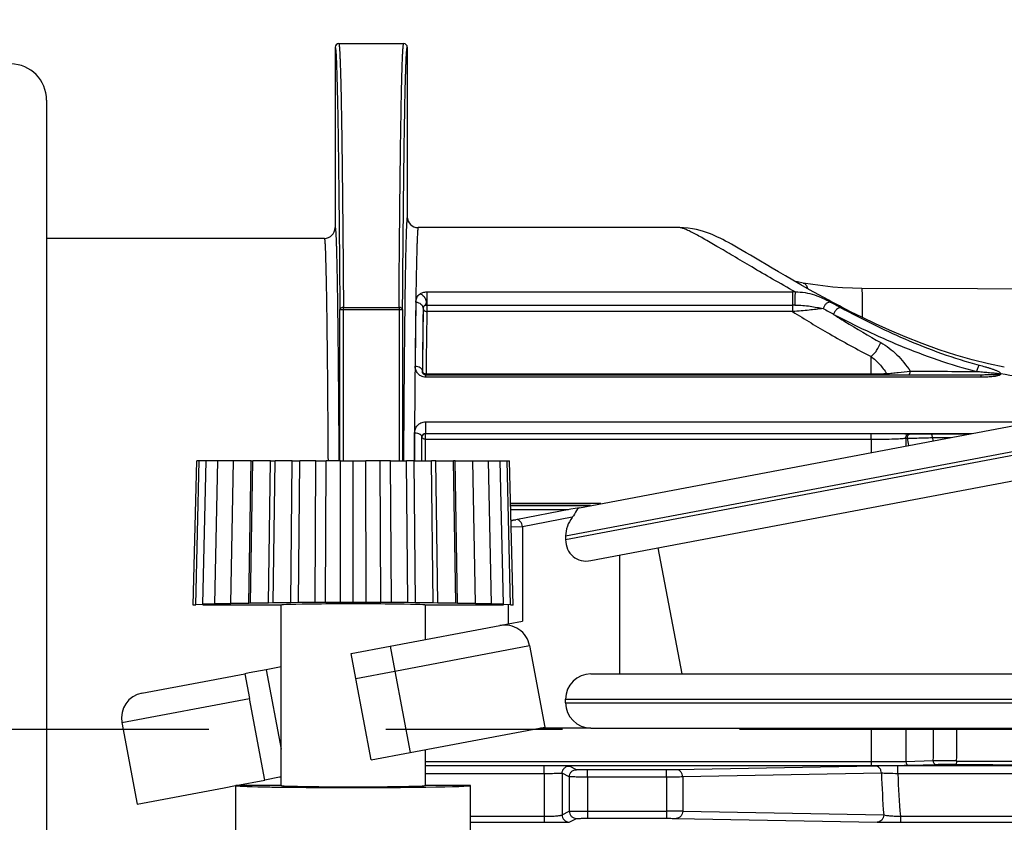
# Model space of a CAD drawing. Header units: millimetres. Extents: x 146 to 697, y 409 to 764.
# Tile 26 of 162: x 244 to 272, y 717 to 740. Entities that reach past the tile are written whole.
import ezdxf

# ---------------------------------------------------------------- set-up
doc = ezdxf.new("R2010")
doc.units = ezdxf.units.MM
doc.header["$LTSCALE"] = 65.395
doc.header["$PDMODE"] = 3
doc.header["$PDSIZE"] = 2.5
doc.linetypes.add('CENTER', pattern=[0.6, 0.375, -0.075, 0.075, -0.075])
doc.layers.get('0').update_dxf_attribs({"linetype": 'CONTINUOUS'})
doc.layers.get('Defpoints').update_dxf_attribs({"linetype": 'CONTINUOUS'})
for name, color, linetype in [('9_820_353_new_view_1_BL44', 7, 'CONTINUOUS'), ('SP223_000_00_new_view_1_BL7', 7, 'CONTINUOUS'), ('SP223_013_00_new_view_1_BL5', 7, 'CONTINUOUS'), ('SP223_017_00_new_view_1_BL6', 7, 'CONTINUOUS'), ('SP223_018_00_new_view_1_BL3', 7, 'CONTINUOUS')]:
    doc.layers.add(name, color=color, linetype=linetype)
doc.layers.add('BEM', color=7, linetype='CONTINUOUS', lineweight=35)
doc.styles.get("Standard").update_dxf_attribs({"font": 'txt', "width": 0.8})
doc.styles.add('TECE Standard', font='arial.ttf', dxfattribs={"width": 0.9})
doc.dimstyles.get("Standard").update_dxf_attribs({"dimtxt": 3.5, "dimasz": 3.5, "dimexe": 1, "dimexo": 0, "dimtad": 1, "dimtxsty": 'Standard', "dimcen": 0.09, "dimadec": 0, "dimazin": 0, "dimtol": 1, "dimtp": 0.01, "dimtm": 0.01, "dimtfac": 1, "dimtofl": 0, "dimtmove": 0, "dimatfit": 3, "dimfxl": 0, "dimtolj": 1, "dimarcsym": 0})

# ---------------------------------------------------------------- blocks, each defined once
blk = doc.blocks.new('TC-9820353_VA')
at = {"layer": '9_820_353_new_view_1_BL44', "color": 7, "linetype": 'CENTER'}
blk.add_line((-68.5, 0), (128.01, 0), dxfattribs=at)
at = {"layer": 'SP223_000_00_new_view_1_BL7', "color": 7, "linetype": 'Continuous'}
for p, q in [((38, 18.9), (38, 13.9)), ((38.1, 19), (39.9, 19)), ((40, 18.9), (40, 14.2)), ((47.546, 13.9), (40.3, 13.9)), ((37.7, 13.6), (30, 13.6)), ((50.976, 12.363), (50.976, 12.363)), ((52.6, 12.215), (52.6, 12.215))]:
    blk.add_line(p, q, dxfattribs=at)
at = {"layer": 'SP223_000_00_new_view_1_BL7', "color": 9, "linetype": 'Continuous'}
for p, q in [((40.541, 12.118), (50.68, 12.118)), ((40.541, 12.118), (40.541, 11.754)), ((50.68, 12.118), (50.68, 11.754)), ((40.541, 11.754), (50.68, 11.754)), ((40.541, 11.754), (40.541, 11.573)), ((50.68, 11.754), (50.68, 11.573)), ((38.13, 11.628), (38.23, 11.628)), ((38.13, 7.436), (38.13, 11.628)), ((38.23, 11.628), (38.23, 11.689)), ((38.23, 11.689), (39.77, 11.689)), ((38.23, 11.628), (39.77, 11.628)), ((38.23, 7.436), (38.23, 11.628)), ((39.77, 11.689), (39.77, 11.628)), ((39.77, 11.628), (39.87, 11.628)), ((39.77, 11.628), (39.77, 7.436)), ((39.87, 11.628), (39.87, 7.436)), ((40.437, 11.663), (40.441, 11.659)), ((50.68, 11.573), (40.541, 11.573)), ((52.858, 9.847), (52.858, 10.329)), ((40.418, 9.917), (40.42, 9.92)), ((40.52, 9.82), (40.52, 9.847)), ((40.52, 9.847), (52.858, 9.847)), ((52.858, 9.82), (52.858, 9.847)), ((40.515, 9.815), (40.52, 9.82)), ((40.515, 9.755), (40.515, 9.815)), ((55.909, 9.815), (40.515, 9.815)), ((55.909, 9.755), (40.515, 9.755)), ((40.52, 9.82), (52.858, 9.82)), ((55.909, 9.755), (55.909, 9.815)), ((40.505, 8.517), (57.365, 8.517)), ((40.505, 8.517), (40.505, 8.195)), ((40.199, 7.437), (40.204, 8.215)), ((40.505, 8.195), (55.658, 8.195)), ((40.505, 8.195), (40.506, 8.194)), ((40.506, 8.034), (40.506, 8.194)), ((40.506, 8.194), (52.858, 8.194)), ((52.858, 8.034), (52.858, 8.194)), ((40.4, 7.437), (40.404, 8.096)), ((40.402, 7.437), (40.406, 8.094)), ((40.404, 8.096), (40.406, 8.094)), ((40.502, 7.437), (40.506, 8.034)), ((40.506, 8.034), (52.858, 8.034)), ((52.858, 8.034), (52.858, 7.665)), ((53.824, 8.069), (53.824, 7.848)), ((53.824, 8.069), (53.867, 8.067)), ((53.92, 8.185), (53.963, 8.183)), ((54.558, 8.081), (55.066, 8.083)), ((54.558, 8.081), (54.571, 7.989)), ((37.801, 7.556), (37.802, 7.438)), ((40.196, 7.515), (40.195, 7.437)), ((45.363, 6.249), (42.863, 6.249)), ((45.08, 6.196), (42.864, 6.196)), ((45.063, 6.192), (42.864, 6.192)), ((44.467, 6.08), (42.867, 6.08)), ((52.858, 0.03), (52.858, -0.911)), ((53.824, 0.03), (53.824, -0.909)), ((52.858, -0.911), (40.5, -0.911)), ((52.858, -1.018), (40.5, -1.018)), ((43.792, -1.019), (40.5, -1.019)), ((43.792, -1.237), (43.792, -1.019)), ((44.691, -1.125), (44.492, -1.025)), ((52.962, -1.023), (47.453, -1.126)), ((52.858, -0.911), (52.858, -1.018)), ((53.599, -1.237), (53.599, -1.019)), ((80.519, -1.019), (53.599, -1.019)), ((54.581, -0.883), (53.824, -0.909)), ((54.677, -0.986), (53.92, -1.01)), ((43.792, -1.237), (40.5, -1.237)), ((44.491, -1.325), (44.292, -1.225)), ((44.491, -1.325), (44.491, -2.275)), ((44.991, -1.329), (44.991, -1.127)), ((47.181, -1.127), (44.991, -1.127)), ((47.181, -1.329), (44.991, -1.329)), ((44.991, -1.329), (44.991, -2.275)), ((47.181, -1.329), (47.181, -1.127)), ((47.181, -1.329), (47.181, -2.275)), ((53.144, -1.223), (47.635, -1.326)), ((47.635, -1.326), (47.635, -2.275)), ((80.519, -1.237), (53.599, -1.237)), ((41.75, -2.417), (43.79, -2.417)), ((43.79, -2.417), (43.79, -2.582)), ((44.29, -2.376), (44.491, -2.275)), ((44.991, -2.275), (44.991, -2.473)), ((44.991, -2.275), (47.181, -2.275)), ((47.181, -2.275), (47.181, -2.473)), ((47.635, -2.275), (53.207, -2.379)), ((53.67, -2.417), (53.67, -2.582)), ((53.67, -2.417), (80.518, -2.417)), ((41.75, -2.582), (43.79, -2.582)), ((44.49, -2.576), (44.691, -2.475)), ((44.991, -2.473), (47.181, -2.473)), ((47.453, -2.474), (53.026, -2.579)), ((53.67, -2.582), (80.518, -2.582))]:
    blk.add_line(p, q, dxfattribs=at)
at = {"layer": 'SP223_000_00_new_view_1_BL7', "color": 7, "linetype": 'Continuous'}
for points in [[(51.745, 11.854), (51.684, 11.887), (51.409, 12.036), (51.152, 12.179), (50.912, 12.314), (50.689, 12.442), (50.482, 12.562), (50.29, 12.674), (50.111, 12.779), (49.945, 12.877), (49.791, 12.969), (49.649, 13.053), (49.516, 13.132), (49.393, 13.204), (49.28, 13.27), (49.174, 13.331), (49.076, 13.387), (48.985, 13.439), (48.9, 13.486), (48.82, 13.529), (48.744, 13.569), (48.671, 13.606), (48.6, 13.64), (48.528, 13.674), (48.455, 13.706), (48.378, 13.737), (48.297, 13.767), (48.21, 13.796), (48.117, 13.823), (48.016, 13.848), (47.907, 13.869), (47.789, 13.886), (47.661, 13.897), (47.546, 13.9)], [(50.976, 12.363), (50.816, 12.393), (50.75, 12.407)], [(52.6, 12.215), (52.343, 12.22), (52.068, 12.233), (51.792, 12.254), (51.515, 12.283), (51.238, 12.32), (50.976, 12.363)], [(62.21, 12.17), (59.018, 12.185), (55.806, 12.2), (52.6, 12.215)], [(52.029, 11.704), (51.978, 11.731), (51.745, 11.854)], [(56.551, 10.03), (56.111, 10.121), (55.663, 10.232), (55.208, 10.363), (54.745, 10.514), (54.275, 10.684), (53.804, 10.871), (53.368, 11.057), (52.977, 11.235), (52.621, 11.405), (52.29, 11.57), (52.029, 11.704)]]:
    blk.add_lwpolyline(points, dxfattribs=at)
for centre, radius, start, end in [((38.1, 18.9), 0.1, 89.9989, 179.9989), ((39.9, 18.9), 0.1, 0.0011, 90.0011), ((40.3, 14.2), 0.3, 180.0012, 270.0011), ((37.7, 13.9), 0.3, 269.9989, 359.9988)]:
    blk.add_arc(centre, radius, start, end, dxfattribs=at)
at = {"layer": 'SP223_000_00_new_view_1_BL7', "color": 9, "linetype": 'Continuous'}
for centre, radius, start, end in [((50.678, 9.813), 2.305, 88.1114, 89.9669), ((430.608, 6.593), 390.406, 179.23095, 179.49083), ((50.678, 5.995), 5.759, 89.3392, 89.9849), ((68.934, 43.172), 35.746, 241.2389, 241.7553), ((419.657, 6.498), 379.255, 179.21972, 179.4834), ((339.424, 7.262), 299.016, 179.15738, 179.49068), ((40.541, 11.659), 0.1, 129.0065, 179.995), ((335.112, 7.208), 294.603, 179.1511, 179.48688), ((67.546, 39.86), 32.432, 240.4068, 240.9939), ((40.52, 9.92), 0.1, 180.0053, 269.9947), ((57.958, 904.171), 894.259, 269.742768, 269.860706), ((56.481, 9.568), 0.284, 96.2285, 102.3659), ((52.862, 88.492), 78.672, 269.99687, 270.34351), ((57.98, 928.839), 919.026, 269.745496, 269.870891), ((40.506, 8.094), 0.1, 90.0053, 179.9947), ((-29.222, -5.225), 84.145, 8.94731, 9.08837), ((15.015, 0.001), 39.576, 358.7198, 0.0425), ((12.59, 0.001), 42.647, 358.8122, 0.0395), ((58.5, 1124.501), 1125.489, 269.831748, 270.168252), ((58.5, 1102.425), 1103.314, 269.830066, 270.169934), ((83.352, -0.147), 30.228, 182.0413, 184.2359), ((81.668, -0.148), 28.09, 182.2216, 184.6333), ((47.206, -183.732), 181.458, 89.86472, 90.00781)]:
    blk.add_arc(centre, radius, start, end, dxfattribs=at)
for points, knots in [([(38, 18.9), (38.001, 18.9), (38.003, 18.897), (38.005, 18.891), (38.007, 18.882), (38.011, 18.861), (38.015, 18.826), (38.019, 18.773), (38.024, 18.704), (38.028, 18.621), (38.033, 18.522), (38.037, 18.408), (38.042, 18.279), (38.048, 18.078), (38.056, 17.791), (38.065, 17.403), (38.07, 17.125), (38.073, 16.977)], [0, 0, 0, 0, 0.001566, 0.004775, 0.009875, 0.016915, 0.036873, 0.064695, 0.100377, 0.143898, 0.19523, 0.254332, 0.321159, 0.395658, 0.567428, 0.769091, 1, 1, 1, 1]), ([(38.1, 19), (38.101, 19), (38.103, 18.997), (38.105, 18.991), (38.107, 18.981), (38.111, 18.961), (38.115, 18.926), (38.119, 18.872), (38.124, 18.803), (38.128, 18.719), (38.133, 18.62), (38.137, 18.505), (38.142, 18.376), (38.148, 18.174), (38.156, 17.885), (38.165, 17.495), (38.17, 17.216), (38.172, 17.066)], [0, 0, 0, 0, 0.001565, 0.004777, 0.009881, 0.016925, 0.03689, 0.064719, 0.100406, 0.143932, 0.195266, 0.25437, 0.321196, 0.395694, 0.567458, 0.769109, 1, 1, 1, 1]), ([(39.828, 17.066), (39.83, 17.216), (39.835, 17.495), (39.844, 17.885), (39.852, 18.174), (39.858, 18.376), (39.863, 18.505), (39.867, 18.62), (39.872, 18.719), (39.876, 18.803), (39.881, 18.872), (39.885, 18.926), (39.889, 18.961), (39.893, 18.981), (39.895, 18.991), (39.897, 18.997), (39.899, 19), (39.9, 19)], [0, 0, 0, 0, 0.230891, 0.432542, 0.604306, 0.678803, 0.74563, 0.804734, 0.856068, 0.899594, 0.935281, 0.96311, 0.983075, 0.990119, 0.995223, 0.998435, 1, 1, 1, 1]), ([(39.927, 16.977), (39.93, 17.125), (39.935, 17.403), (39.944, 17.791), (39.952, 18.078), (39.958, 18.279), (39.963, 18.408), (39.967, 18.522), (39.972, 18.621), (39.976, 18.704), (39.981, 18.773), (39.985, 18.826), (39.989, 18.861), (39.993, 18.882), (39.995, 18.891), (39.997, 18.897), (39.999, 18.9), (40, 18.9)], [0, 0, 0, 0, 0.230909, 0.432572, 0.604342, 0.678841, 0.745668, 0.80477, 0.856102, 0.899623, 0.935305, 0.963127, 0.983085, 0.990125, 0.995225, 0.998434, 1, 1, 1, 1]), ([(38.073, 16.977), (38.079, 16.627), (38.09, 15.861), (38.111, 14.078), (38.123, 12.644), (38.13, 11.628)], [0, 0, 0, 0, 0.195874, 0.429905, 1, 1, 1, 1]), ([(38.172, 17.066), (38.179, 16.715), (38.19, 15.945), (38.211, 14.152), (38.223, 12.711), (38.23, 11.689)], [0, 0, 0, 0, 0.195874, 0.429905, 1, 1, 1, 1]), ([(39.77, 11.689), (39.777, 12.711), (39.789, 14.152), (39.81, 15.945), (39.821, 16.715), (39.828, 17.066)], [0, 0, 0, 0, 0.570095, 0.804126, 1, 1, 1, 1]), ([(39.87, 11.628), (39.877, 12.644), (39.889, 14.078), (39.91, 15.861), (39.921, 16.627), (39.927, 16.977)], [0, 0, 0, 0, 0.570095, 0.804126, 1, 1, 1, 1]), ([(40, 14.2), (39.999, 14.2), (39.997, 14.197), (39.996, 14.192), (39.994, 14.182), (39.992, 14.17), (39.99, 14.154), (39.987, 14.125), (39.984, 14.08), (39.98, 14.015), (39.976, 13.936), (39.972, 13.843), (39.969, 13.736), (39.965, 13.615), (39.96, 13.426), (39.953, 13.156), (39.946, 12.793), (39.939, 12.377), (39.932, 11.912), (39.926, 11.398), (39.92, 10.838), (39.914, 10.233), (39.908, 9.588), (39.901, 8.651), (39.897, 7.93), (39.894, 7.438)], [0, 0, 0, 0, 0.000399, 0.001255, 0.002623, 0.004515, 0.006932, 0.009877, 0.01735, 0.026931, 0.03861, 0.052378, 0.068221, 0.086124, 0.106068, 0.151998, 0.205826, 0.267336, 0.336278, 0.412372, 0.49531, 0.584756, 0.680347, 0.781696, 1, 1, 1, 1]), ([(38, 13.9), (38.001, 13.9), (38.003, 13.897), (38.004, 13.892), (38.006, 13.883), (38.008, 13.871), (38.01, 13.856), (38.012, 13.828), (38.016, 13.785), (38.019, 13.724), (38.023, 13.648), (38.027, 13.56), (38.03, 13.458), (38.034, 13.342), (38.039, 13.162), (38.045, 12.905), (38.052, 12.558), (38.059, 12.161), (38.065, 11.717), (38.072, 11.226), (38.078, 10.69), (38.083, 10.113), (38.089, 9.495), (38.096, 8.599), (38.1, 7.909), (38.102, 7.438)], [0, 0, 0, 0, 0.000401, 0.001257, 0.002623, 0.004511, 0.006923, 0.009862, 0.01732, 0.02688, 0.038535, 0.052274, 0.068085, 0.085953, 0.105859, 0.15171, 0.205456, 0.266887, 0.33576, 0.411803, 0.494716, 0.584173, 0.679818, 0.781275, 1, 1, 1, 1]), ([(40.3, 13.9), (40.299, 13.9), (40.297, 13.897), (40.296, 13.892), (40.294, 13.884), (40.292, 13.872), (40.29, 13.857), (40.287, 13.829), (40.284, 13.787), (40.28, 13.726), (40.277, 13.652), (40.273, 13.565), (40.269, 13.464), (40.265, 13.35), (40.26, 13.172), (40.254, 12.918), (40.247, 12.576), (40.24, 12.184), (40.234, 11.745), (40.227, 11.26), (40.221, 10.731), (40.215, 10.16), (40.21, 9.55), (40.203, 8.664), (40.198, 7.981), (40.196, 7.515)], [0, 0, 0, 0, 0.000403, 0.001255, 0.002615, 0.004497, 0.006902, 0.009834, 0.017274, 0.026816, 0.038451, 0.052169, 0.067958, 0.085803, 0.105686, 0.151489, 0.205191, 0.266582, 0.335422, 0.411445, 0.494354, 0.583825, 0.679509, 0.781034, 1, 1, 1, 1]), ([(50.754, 12.117), (50.544, 12.235), (50.141, 12.463), (49.569, 12.798), (49.057, 13.102), (48.609, 13.367), (48.279, 13.559), (48.05, 13.686), (47.909, 13.76), (47.788, 13.82), (47.689, 13.863), (47.618, 13.888), (47.573, 13.898), (47.554, 13.9), (47.546, 13.9)], [0, 0, 0, 0, 0.196733, 0.377653, 0.540511, 0.682851, 0.802121, 0.852328, 0.895871, 0.932512, 0.962076, 0.984501, 0.993085, 1, 1, 1, 1]), ([(37.7, 13.6), (37.701, 13.6), (37.703, 13.597), (37.704, 13.593), (37.706, 13.585), (37.709, 13.568), (37.712, 13.538), (37.715, 13.494), (37.719, 13.436), (37.722, 13.366), (37.726, 13.283), (37.73, 13.188), (37.733, 13.081), (37.738, 12.913), (37.744, 12.673), (37.751, 12.349), (37.758, 11.979), (37.764, 11.564), (37.77, 11.105), (37.776, 10.605), (37.782, 10.064), (37.787, 9.486), (37.794, 8.646), (37.798, 7.998), (37.801, 7.556)], [0, 0, 0, 0, 0.000406, 0.001257, 0.002615, 0.004492, 0.009814, 0.017233, 0.026748, 0.038351, 0.052032, 0.067779, 0.085578, 0.105412, 0.15111, 0.204704, 0.265991, 0.334742, 0.410698, 0.493575, 0.583059, 0.678815, 0.780482, 1, 1, 1, 1]), ([(50.976, 12.363), (50.99, 12.36), (51.018, 12.35), (51.053, 12.317), (51.08, 12.269), (51.091, 12.232), (51.096, 12.211)], [0, 0, 0, 0, 0.210839, 0.432955, 0.690907, 1, 1, 1, 1]), ([(40.237, 11.833), (40.238, 11.875), (40.258, 11.964), (40.315, 12.037), (40.352, 12.066)], [0, 0, 0, 0, 0.470381, 1, 1, 1, 1]), ([(40.352, 12.066), (40.363, 12.075), (40.389, 12.09), (40.451, 12.112), (40.504, 12.118), (40.541, 12.118)], [0, 0, 0, 0, 0.20911, 0.451396, 1, 1, 1, 1]), ([(40.352, 12.066), (40.386, 12.055), (40.451, 12.013), (40.503, 11.935), (40.522, 11.864), (40.522, 11.814), (40.508, 11.77), (40.489, 11.746), (40.478, 11.737)], [0, 0, 0, 0, 0.262196, 0.536482, 0.666577, 0.786769, 0.896786, 1, 1, 1, 1]), ([(50.754, 12.117), (50.753, 12.106), (50.75, 12.079), (50.746, 12.015), (50.743, 11.944), (50.741, 11.871), (50.741, 11.823), (50.742, 11.785), (50.744, 11.763), (50.745, 11.754)], [0, 0, 0, 0, 0.096307, 0.223834, 0.529336, 0.682388, 0.818868, 0.927663, 1, 1, 1, 1]), ([(50.754, 12.117), (50.845, 12.119), (51.028, 12.108), (51.289, 12.041), (51.523, 11.945), (51.668, 11.872), (51.735, 11.836)], [0, 0, 0, 0, 0.264531, 0.528046, 0.779558, 1, 1, 1, 1]), ([(52.6, 12.215), (52.601, 12.215), (52.601, 12.214), (52.602, 12.212), (52.602, 12.207), (52.602, 12.201), (52.603, 12.194), (52.604, 12.181), (52.604, 12.16), (52.605, 12.13), (52.606, 12.094), (52.607, 12.052), (52.608, 12.003), (52.608, 11.948), (52.609, 11.864), (52.61, 11.744), (52.611, 11.584), (52.612, 11.471), (52.612, 11.411)], [0, 0, 0, 0, 0.001208, 0.004373, 0.00958, 0.01684, 0.026152, 0.037511, 0.066346, 0.103271, 0.148188, 0.200976, 0.261493, 0.329575, 0.405037, 0.577264, 0.776305, 1, 1, 1, 1]), ([(40.237, 11.833), (40.263, 11.833), (40.314, 11.824), (40.38, 11.787), (40.426, 11.731), (40.437, 11.685), (40.437, 11.663)], [0, 0, 0, 0, 0.268002, 0.526039, 0.768875, 1, 1, 1, 1]), ([(40.478, 11.737), (40.485, 11.743), (40.507, 11.752), (40.529, 11.754), (40.541, 11.754)], [0, 0, 0, 0, 0.451057, 1, 1, 1, 1]), ([(50.745, 11.754), (50.818, 11.753), (50.96, 11.748), (51.164, 11.724), (51.353, 11.692), (51.473, 11.67), (51.529, 11.659)], [0, 0, 0, 0, 0.276308, 0.538398, 0.780557, 1, 1, 1, 1]), ([(51.735, 11.836), (51.715, 11.839), (51.671, 11.832), (51.611, 11.794), (51.561, 11.734), (51.538, 11.685), (51.529, 11.659)], [0, 0, 0, 0, 0.202655, 0.444921, 0.71854, 1, 1, 1, 1]), ([(38.23, 11.689), (38.217, 11.689), (38.193, 11.686), (38.16, 11.673), (38.137, 11.654), (38.13, 11.636), (38.13, 11.628)], [0, 0, 0, 0, 0.301006, 0.575353, 0.806273, 1, 1, 1, 1]), ([(39.87, 11.628), (39.87, 11.636), (39.863, 11.654), (39.84, 11.673), (39.807, 11.686), (39.783, 11.689), (39.77, 11.689)], [0, 0, 0, 0, 0.193702, 0.42464, 0.698995, 1, 1, 1, 1]), ([(40.437, 11.663), (40.438, 11.676), (40.445, 11.705), (40.465, 11.728), (40.478, 11.737)], [0, 0, 0, 0, 0.45411, 1, 1, 1, 1]), ([(40.441, 11.659), (40.441, 11.648), (40.446, 11.625), (40.469, 11.596), (40.502, 11.578), (40.528, 11.573), (40.541, 11.573)], [0, 0, 0, 0, 0.23284, 0.476271, 0.73359, 1, 1, 1, 1]), ([(51.529, 11.659), (51.4, 11.641), (51.196, 11.617), (50.913, 11.589), (50.759, 11.577), (50.68, 11.573)], [0, 0, 0, 0, 0.459145, 0.719602, 1, 1, 1, 1]), ([(50.68, 11.573), (51.019, 11.36), (51.735, 10.927), (52.469, 10.526), (52.858, 10.329)], [0, 0, 0, 0, 0.47893, 1, 1, 1, 1]), ([(52.018, 11.682), (51.976, 11.687), (51.92, 11.654), (51.875, 11.604), (51.844, 11.56), (51.827, 11.522), (51.819, 11.496)], [0, 0, 0, 0, 0.437291, 0.573844, 0.715646, 1, 1, 1, 1]), ([(51.819, 11.496), (51.922, 11.43), (52.352, 11.159), (52.789, 10.901), (53.126, 10.714)], [0, 0, 0, 0, 0.241369, 1, 1, 1, 1]), ([(51.819, 11.496), (52.419, 11.184), (53.706, 10.569), (55.058, 10.099), (55.784, 9.915)], [0, 0, 0, 0, 0.474489, 1, 1, 1, 1]), ([(52.018, 11.682), (52.597, 11.371), (53.841, 10.754), (55.15, 10.276), (55.855, 10.088)], [0, 0, 0, 0, 0.473708, 1, 1, 1, 1]), ([(52.858, 10.329), (52.886, 10.351), (52.941, 10.403), (53.04, 10.527), (53.097, 10.637), (53.126, 10.714)], [0, 0, 0, 0, 0.226847, 0.476799, 1, 1, 1, 1]), ([(53.126, 10.714), (53.289, 10.624), (53.594, 10.385), (53.835, 10.085), (53.943, 9.922)], [0, 0, 0, 0, 0.487694, 1, 1, 1, 1]), ([(52.858, 10.329), (52.941, 10.265), (53.098, 10.117), (53.229, 9.946), (53.29, 9.855)], [0, 0, 0, 0, 0.487907, 1, 1, 1, 1]), ([(40.515, 9.755), (40.491, 9.755), (40.444, 9.761), (40.379, 9.786), (40.326, 9.821), (40.272, 9.877), (40.228, 9.958), (40.217, 10.028), (40.218, 10.062)], [0, 0, 0, 0, 0.15222, 0.297027, 0.431535, 0.55655, 0.785396, 1, 1, 1, 1]), ([(40.218, 10.062), (40.243, 10.062), (40.293, 10.055), (40.359, 10.025), (40.405, 9.977), (40.417, 9.937), (40.418, 9.917)], [0, 0, 0, 0, 0.285178, 0.551421, 0.787804, 1, 1, 1, 1]), ([(40.515, 9.815), (40.502, 9.815), (40.481, 9.819), (40.452, 9.836), (40.431, 9.859), (40.419, 9.889), (40.417, 9.908), (40.418, 9.917)], [0, 0, 0, 0, 0.239923, 0.399872, 0.632796, 0.823778, 1, 1, 1, 1]), ([(40.42, 9.92), (40.42, 9.91), (40.426, 9.89), (40.449, 9.866), (40.482, 9.85), (40.507, 9.847), (40.52, 9.847)], [0, 0, 0, 0, 0.213949, 0.450874, 0.716355, 1, 1, 1, 1]), ([(52.858, 9.847), (52.896, 9.847), (53.041, 9.847), (53.185, 9.851), (53.29, 9.855)], [0, 0, 0, 0, 0.268809, 1, 1, 1, 1]), ([(53.29, 9.855), (53.341, 9.858), (53.448, 9.868), (53.666, 9.89), (53.833, 9.909), (53.943, 9.922)], [0, 0, 0, 0, 0.231987, 0.491133, 1, 1, 1, 1]), ([(53.334, 9.822), (53.325, 9.822), (53.306, 9.83), (53.295, 9.845), (53.29, 9.855)], [0, 0, 0, 0, 0.4465, 1, 1, 1, 1]), ([(53.898, 9.822), (53.904, 9.822), (53.914, 9.827), (53.923, 9.839), (53.93, 9.852), (53.936, 9.867), (53.941, 9.89), (53.943, 9.909), (53.943, 9.922)], [0, 0, 0, 0, 0.161975, 0.265408, 0.386373, 0.52373, 0.674607, 1, 1, 1, 1]), ([(55.855, 10.088), (55.848, 10.079), (55.833, 10.056), (55.807, 9.999), (55.792, 9.95), (55.784, 9.915)], [0, 0, 0, 0, 0.191847, 0.433384, 1, 1, 1, 1]), ([(55.784, 9.915), (55.811, 9.913), (55.864, 9.908), (55.944, 9.901), (56.024, 9.894), (56.104, 9.887), (56.171, 9.881), (56.224, 9.875), (56.264, 9.871), (56.297, 9.867), (56.324, 9.864), (56.344, 9.862), (56.363, 9.859), (56.38, 9.856), (56.393, 9.854), (56.402, 9.852), (56.41, 9.85), (56.416, 9.848), (56.419, 9.846), (56.42, 9.845)], [0, 0, 0, 0, 0.12539, 0.250876, 0.37644, 0.502054, 0.627667, 0.690444, 0.753173, 0.815811, 0.847073, 0.878274, 0.909383, 0.940332, 0.955703, 0.970947, 0.985933, 0.993202, 1, 1, 1, 1]), ([(55.855, 10.088), (55.91, 10.074), (55.992, 10.051), (56.101, 10.019), (56.181, 9.994), (56.26, 9.968), (56.323, 9.943), (56.372, 9.921), (56.401, 9.905), (56.421, 9.891), (56.439, 9.876), (56.449, 9.861), (56.45, 9.85)], [0, 0, 0, 0, 0.262052, 0.391981, 0.520922, 0.648476, 0.773767, 0.834961, 0.894385, 0.923036, 0.950565, 1, 1, 1, 1]), ([(56.45, 9.85), (56.451, 9.846), (56.45, 9.837), (56.441, 9.825), (56.428, 9.816), (56.414, 9.808), (56.398, 9.802), (56.375, 9.795), (56.346, 9.787), (56.311, 9.781), (56.263, 9.773), (56.178, 9.764), (56.056, 9.757), (55.958, 9.755), (55.909, 9.755)], [0, 0, 0, 0, 0.022686, 0.047419, 0.074962, 0.104265, 0.134555, 0.165428, 0.228155, 0.291618, 0.355482, 0.483848, 0.741679, 1, 1, 1, 1]), ([(56.42, 9.845), (56.42, 9.845), (56.422, 9.843), (56.42, 9.84), (56.416, 9.838), (56.413, 9.837), (56.409, 9.835), (56.404, 9.834), (56.397, 9.833), (56.389, 9.831), (56.378, 9.83), (56.359, 9.828), (56.332, 9.825), (56.288, 9.822), (56.234, 9.82), (56.169, 9.818), (56.104, 9.816), (56.017, 9.815), (55.952, 9.815), (55.909, 9.815)], [0, 0, 0, 0, 0.005636, 0.011565, 0.018845, 0.026523, 0.034329, 0.042188, 0.057972, 0.073789, 0.089614, 0.12126, 0.184482, 0.247608, 0.373609, 0.499332, 0.624818, 0.750085, 1, 1, 1, 1]), ([(60.55, 9.85), (60.214, 9.787), (59.533, 9.688), (58.5, 9.638), (57.467, 9.688), (56.786, 9.787), (56.45, 9.85)], [0, 0, 0, 0, 0.248929, 0.5, 0.751071, 1, 1, 1, 1]), ([(53.334, 9.822), (53.427, 9.822), (53.615, 9.822), (53.803, 9.822), (53.898, 9.822)], [0, 0, 0, 0, 0.496708, 1, 1, 1, 1]), ([(40.204, 8.215), (40.204, 8.251), (40.217, 8.324), (40.278, 8.424), (40.377, 8.498), (40.462, 8.517), (40.505, 8.517)], [0, 0, 0, 0, 0.228978, 0.46674, 0.723206, 1, 1, 1, 1]), ([(40.204, 8.215), (40.229, 8.215), (40.278, 8.209), (40.334, 8.188), (40.369, 8.163), (40.388, 8.143), (40.4, 8.12), (40.403, 8.104), (40.404, 8.096)], [0, 0, 0, 0, 0.303648, 0.579018, 0.700198, 0.809207, 0.907767, 1, 1, 1, 1]), ([(40.404, 8.096), (40.404, 8.106), (40.407, 8.127), (40.423, 8.156), (40.454, 8.185), (40.487, 8.195), (40.505, 8.195)], [0, 0, 0, 0, 0.188552, 0.390809, 0.634622, 1, 1, 1, 1]), ([(52.858, 8.194), (52.987, 8.194), (53.223, 8.194), (53.535, 8.192), (53.76, 8.189), (53.877, 8.187), (53.92, 8.185)], [0, 0, 0, 0, 0.364701, 0.667014, 0.879339, 1, 1, 1, 1]), ([(40.506, 8.034), (40.493, 8.034), (40.468, 8.037), (40.436, 8.05), (40.413, 8.068), (40.406, 8.086), (40.406, 8.094)], [0, 0, 0, 0, 0.30339, 0.579023, 0.809166, 1, 1, 1, 1]), ([(52.858, 8.034), (52.977, 8.034), (53.194, 8.036), (53.448, 8.042), (53.612, 8.049), (53.702, 8.055), (53.77, 8.061), (53.808, 8.066), (53.824, 8.069)], [0, 0, 0, 0, 0.369806, 0.672033, 0.788474, 0.881317, 0.951432, 1, 1, 1, 1]), ([(53.824, 8.069), (53.821, 8.083), (53.823, 8.113), (53.843, 8.152), (53.878, 8.179), (53.906, 8.185), (53.92, 8.185)], [0, 0, 0, 0, 0.252254, 0.503545, 0.752685, 1, 1, 1, 1]), ([(53.867, 8.067), (53.864, 8.081), (53.866, 8.111), (53.886, 8.15), (53.921, 8.177), (53.949, 8.183), (53.963, 8.183)], [0, 0, 0, 0, 0.252213, 0.503485, 0.752642, 1, 1, 1, 1]), ([(53.867, 8.067), (53.878, 8.066), (53.909, 8.066), (53.965, 8.065), (54.04, 8.066), (54.168, 8.069), (54.342, 8.073), (54.486, 8.078), (54.558, 8.081)], [0, 0, 0, 0, 0.049942, 0.132518, 0.243568, 0.377477, 0.686442, 1, 1, 1, 1]), ([(53.963, 8.183), (53.972, 8.183), (53.997, 8.183), (54.067, 8.182), (54.185, 8.181), (54.345, 8.181), (54.46, 8.181), (54.518, 8.181)], [0, 0, 0, 0, 0.049875, 0.132601, 0.378002, 0.686912, 1, 1, 1, 1]), ([(54.518, 8.181), (54.607, 8.181), (54.969, 8.183), (55.331, 8.184), (55.604, 8.184)], [0, 0, 0, 0, 0.245999, 1, 1, 1, 1]), ([(54.558, 8.081), (54.558, 8.094), (54.556, 8.118), (54.549, 8.146), (54.541, 8.163), (54.533, 8.175), (54.524, 8.181), (54.518, 8.181)], [0, 0, 0, 0, 0.335434, 0.629176, 0.750286, 0.8513, 1, 1, 1, 1]), ([(44.492, -1.025), (44.492, -1.025), (44.49, -1.025), (44.487, -1.024), (44.483, -1.024), (44.473, -1.024), (44.457, -1.023), (44.434, -1.023), (44.404, -1.022), (44.369, -1.022), (44.328, -1.021), (44.263, -1.021), (44.173, -1.02), (44.054, -1.02), (43.926, -1.019), (43.837, -1.019), (43.792, -1.019)], [0, 0, 0, 0, 0.002067, 0.006453, 0.013168, 0.022197, 0.047115, 0.080986, 0.123498, 0.174258, 0.232798, 0.298575, 0.449323, 0.620873, 0.806775, 1, 1, 1, 1]), ([(44.292, -1.225), (44.292, -1.199), (44.303, -1.147), (44.347, -1.08), (44.414, -1.036), (44.466, -1.025), (44.492, -1.025)], [0, 0, 0, 0, 0.250008, 0.500019, 0.750019, 1, 1, 1, 1]), ([(53.824, -0.909), (53.779, -0.909), (53.66, -0.91), (53.338, -0.911), (53.061, -0.911), (52.858, -0.911)], [0, 0, 0, 0, 0.13901, 0.369422, 1, 1, 1, 1]), ([(53.92, -1.01), (53.871, -1.012), (53.74, -1.014), (53.504, -1.016), (53.199, -1.017), (52.976, -1.018), (52.858, -1.018)], [0, 0, 0, 0, 0.139062, 0.3695, 0.667008, 1, 1, 1, 1]), ([(53.599, -1.019), (53.473, -1.019), (53.261, -1.02), (53.049, -1.021), (52.962, -1.023)], [0, 0, 0, 0, 0.592959, 1, 1, 1, 1]), ([(53.144, -1.223), (53.144, -1.197), (53.135, -1.146), (53.095, -1.079), (53.035, -1.034), (52.986, -1.023), (52.962, -1.023)], [0, 0, 0, 0, 0.261071, 0.515991, 0.761557, 1, 1, 1, 1]), ([(53.824, -0.909), (53.823, -0.922), (53.828, -0.948), (53.849, -0.982), (53.882, -1.005), (53.907, -1.01), (53.92, -1.01)], [0, 0, 0, 0, 0.253878, 0.505652, 0.754106, 1, 1, 1, 1]), ([(55.228, -0.883), (55.16, -0.883), (55.027, -0.882), (54.842, -0.882), (54.694, -0.882), (54.611, -0.883), (54.581, -0.883)], [0, 0, 0, 0, 0.312798, 0.615651, 0.858173, 1, 1, 1, 1]), ([(54.581, -0.883), (54.581, -0.897), (54.585, -0.923), (54.606, -0.957), (54.639, -0.98), (54.665, -0.986), (54.677, -0.986)], [0, 0, 0, 0, 0.253865, 0.505645, 0.754105, 1, 1, 1, 1]), ([(55.195, -0.983), (55.141, -0.983), (55.035, -0.983), (54.887, -0.983), (54.768, -0.984), (54.702, -0.985), (54.677, -0.986)], [0, 0, 0, 0, 0.312782, 0.615626, 0.858156, 1, 1, 1, 1]), ([(55.228, -0.883), (55.228, -0.896), (55.226, -0.92), (55.221, -0.948), (55.214, -0.966), (55.207, -0.977), (55.2, -0.983), (55.195, -0.983)], [0, 0, 0, 0, 0.346134, 0.646462, 0.767892, 0.866442, 1, 1, 1, 1]), ([(43.792, -1.237), (43.792, -1.336), (43.791, -1.729), (43.791, -2.122), (43.79, -2.417)], [0, 0, 0, 0, 0.251007, 1, 1, 1, 1]), ([(44.292, -1.225), (44.292, -1.225), (44.291, -1.226), (44.289, -1.226), (44.285, -1.227), (44.279, -1.228), (44.267, -1.228), (44.25, -1.229), (44.229, -1.23), (44.204, -1.231), (44.175, -1.232), (44.129, -1.234), (44.064, -1.235), (43.98, -1.236), (43.888, -1.237), (43.825, -1.237), (43.792, -1.237)], [0, 0, 0, 0, 0.002279, 0.006761, 0.013526, 0.022581, 0.047501, 0.081328, 0.123767, 0.174436, 0.232879, 0.298563, 0.449172, 0.620681, 0.806645, 1, 1, 1, 1]), ([(44.292, -1.225), (44.292, -1.321), (44.292, -1.705), (44.291, -2.089), (44.29, -2.376)], [0, 0, 0, 0, 0.250901, 1, 1, 1, 1]), ([(44.491, -1.325), (44.491, -1.299), (44.502, -1.246), (44.546, -1.18), (44.613, -1.135), (44.665, -1.125), (44.691, -1.125)], [0, 0, 0, 0, 0.250008, 0.500019, 0.750019, 1, 1, 1, 1]), ([(44.991, -1.329), (44.959, -1.329), (44.896, -1.329), (44.804, -1.329), (44.72, -1.328), (44.655, -1.328), (44.609, -1.327), (44.58, -1.327), (44.555, -1.327), (44.533, -1.326), (44.516, -1.326), (44.505, -1.326), (44.498, -1.325), (44.495, -1.325), (44.493, -1.325), (44.492, -1.325), (44.491, -1.325)], [0, 0, 0, 0, 0.192955, 0.378656, 0.550129, 0.700928, 0.766768, 0.825388, 0.876235, 0.918832, 0.952779, 0.977757, 0.986807, 0.993536, 0.997931, 1, 1, 1, 1]), ([(44.991, -1.127), (44.972, -1.127), (44.934, -1.127), (44.879, -1.127), (44.828, -1.127), (44.784, -1.127), (44.751, -1.126), (44.729, -1.126), (44.717, -1.126), (44.706, -1.125), (44.699, -1.125), (44.694, -1.125), (44.692, -1.125), (44.691, -1.125)], [0, 0, 0, 0, 0.192959, 0.378659, 0.550133, 0.700934, 0.825395, 0.876243, 0.918841, 0.952787, 0.977765, 0.993544, 1, 1, 1, 1]), ([(47.453, -1.126), (47.416, -1.126), (47.326, -1.127), (47.235, -1.127), (47.181, -1.127)], [0, 0, 0, 0, 0.407167, 1, 1, 1, 1]), ([(47.635, -1.326), (47.573, -1.328), (47.422, -1.329), (47.271, -1.329), (47.181, -1.329)], [0, 0, 0, 0, 0.407167, 1, 1, 1, 1]), ([(47.635, -1.326), (47.635, -1.301), (47.625, -1.249), (47.586, -1.182), (47.526, -1.137), (47.477, -1.126), (47.453, -1.126)], [0, 0, 0, 0, 0.261071, 0.515991, 0.761557, 1, 1, 1, 1]), ([(53.599, -1.237), (53.509, -1.235), (53.383, -1.233), (53.231, -1.228), (53.17, -1.225), (53.144, -1.223)], [0, 0, 0, 0, 0.593013, 0.829506, 1, 1, 1, 1]), ([(43.79, -2.417), (43.822, -2.417), (43.886, -2.416), (43.979, -2.414), (44.064, -2.41), (44.138, -2.405), (44.199, -2.399), (44.241, -2.393), (44.266, -2.388), (44.278, -2.384), (44.286, -2.381), (44.29, -2.378), (44.29, -2.376)], [0, 0, 0, 0, 0.19401, 0.380095, 0.550906, 0.700096, 0.822539, 0.914403, 0.948059, 0.973311, 0.990284, 1, 1, 1, 1]), ([(44.29, -2.376), (44.29, -2.402), (44.3, -2.455), (44.345, -2.521), (44.411, -2.566), (44.464, -2.576), (44.49, -2.576)], [0, 0, 0, 0, 0.250008, 0.500019, 0.750019, 1, 1, 1, 1]), ([(44.491, -2.275), (44.491, -2.301), (44.502, -2.354), (44.546, -2.42), (44.613, -2.465), (44.665, -2.475), (44.691, -2.475)], [0, 0, 0, 0, 0.250008, 0.500019, 0.750019, 1, 1, 1, 1]), ([(44.491, -2.275), (44.492, -2.275), (44.496, -2.275), (44.504, -2.275), (44.516, -2.275), (44.542, -2.275), (44.584, -2.275), (44.645, -2.275), (44.72, -2.275), (44.837, -2.275), (44.928, -2.275), (44.991, -2.275)], [0, 0, 0, 0, 0.006403, 0.022162, 0.047129, 0.081069, 0.174511, 0.298978, 0.449792, 0.621287, 1, 1, 1, 1]), ([(47.635, -2.275), (47.634, -2.301), (47.625, -2.352), (47.585, -2.418), (47.525, -2.463), (47.477, -2.474), (47.453, -2.474)], [0, 0, 0, 0, 0.261074, 0.515951, 0.761509, 1, 1, 1, 1]), ([(53.207, -2.379), (53.207, -2.405), (53.198, -2.457), (53.158, -2.523), (53.098, -2.568), (53.049, -2.579), (53.026, -2.579)], [0, 0, 0, 0, 0.261074, 0.515951, 0.761509, 1, 1, 1, 1]), ([(53.207, -2.379), (53.233, -2.384), (53.296, -2.393), (53.402, -2.403), (53.53, -2.412), (53.622, -2.416), (53.67, -2.417)], [0, 0, 0, 0, 0.171216, 0.406841, 0.690289, 1, 1, 1, 1]), ([(43.79, -2.582), (43.835, -2.582), (43.924, -2.582), (44.053, -2.582), (44.172, -2.581), (44.262, -2.581), (44.327, -2.58), (44.367, -2.58), (44.402, -2.579), (44.432, -2.579), (44.455, -2.578), (44.471, -2.578), (44.48, -2.577), (44.485, -2.577), (44.488, -2.576), (44.489, -2.576), (44.49, -2.576)], [0, 0, 0, 0, 0.194391, 0.381136, 0.553005, 0.703527, 0.76903, 0.827231, 0.877622, 0.919773, 0.953325, 0.977998, 0.986939, 0.99359, 0.997941, 1, 1, 1, 1]), ([(44.691, -2.475), (44.692, -2.475), (44.694, -2.475), (44.699, -2.475), (44.706, -2.475), (44.717, -2.474), (44.729, -2.474), (44.751, -2.474), (44.784, -2.474), (44.828, -2.473), (44.879, -2.473), (44.934, -2.473), (44.972, -2.473), (44.991, -2.473)], [0, 0, 0, 0, 0.006455, 0.022232, 0.047206, 0.081149, 0.123742, 0.174585, 0.299039, 0.449838, 0.621316, 0.807029, 1, 1, 1, 1]), ([(47.181, -2.473), (47.235, -2.473), (47.326, -2.473), (47.416, -2.474), (47.453, -2.474)], [0, 0, 0, 0, 0.592852, 1, 1, 1, 1]), ([(53.026, -2.579), (53.113, -2.58), (53.328, -2.582), (53.542, -2.582), (53.67, -2.582)], [0, 0, 0, 0, 0.406472, 1, 1, 1, 1])]:
    blk.add_open_spline(points, degree=3, knots=knots, dxfattribs=at)
at = {"layer": 'SP223_013_00_new_view_1_BL5', "color": 7, "linetype": 'Continuous'}
for p, q in [((34.068, 3.436), (34.167, 7.436)), ((34.136, 3.449), (34.232, 7.436)), ((34.232, 7.436), (34.167, 7.436)), ((34.428, 7.436), (34.232, 7.436)), ((34.336, 3.462), (34.428, 7.436)), ((34.747, 7.436), (34.428, 7.436)), ((34.662, 3.474), (34.747, 7.436)), ((35.18, 7.436), (34.747, 7.436)), ((35.106, 3.485), (35.18, 7.436)), ((35.672, 7.436), (35.18, 7.436)), ((35.608, 3.486), (35.672, 7.436)), ((35.652, 3.495), (35.715, 7.436)), ((35.672, 7.436), (35.715, 7.436)), ((36.206, 7.436), (35.715, 7.436)), ((36.154, 3.494), (36.206, 7.436)), ((36.206, 7.436), (36.333, 7.436)), ((36.285, 3.503), (36.333, 7.436)), ((36.81, 7.436), (36.333, 7.436)), ((36.772, 3.5), (36.81, 7.436)), ((36.81, 7.436), (37.018, 7.436)), ((36.985, 3.508), (37.018, 7.436)), ((37.465, 7.436), (37.018, 7.436)), ((37.442, 3.505), (37.465, 7.436)), ((37.465, 7.436), (37.748, 7.436)), ((37.731, 3.512), (37.748, 7.436)), ((38.151, 7.436), (37.748, 7.436)), ((38.144, 3.507), (38.151, 7.436)), ((38.151, 7.436), (38.5, 7.436)), ((38.5, 7.436), (38.849, 7.436)), ((38.5, 3.513), (38.5, 7.436)), ((39.252, 7.436), (38.849, 7.436)), ((38.856, 3.507), (38.849, 7.436)), ((39.535, 7.436), (39.252, 7.436)), ((39.269, 3.512), (39.252, 7.436)), ((39.535, 7.436), (39.982, 7.436)), ((39.558, 3.505), (39.535, 7.436)), ((40.19, 7.436), (39.982, 7.436)), ((40.015, 3.508), (39.982, 7.436)), ((40.19, 7.436), (40.667, 7.436)), ((40.228, 3.5), (40.19, 7.436)), ((40.794, 7.436), (40.667, 7.436)), ((40.715, 3.503), (40.667, 7.436)), ((40.794, 7.436), (41.285, 7.436)), ((40.846, 3.494), (40.794, 7.436)), ((41.328, 7.436), (41.285, 7.436)), ((41.348, 3.495), (41.285, 7.436)), ((41.328, 7.436), (41.82, 7.436)), ((41.392, 3.486), (41.328, 7.436)), ((41.82, 7.436), (42.253, 7.436)), ((41.894, 3.485), (41.82, 7.436)), ((42.253, 7.436), (42.572, 7.436)), ((42.338, 3.474), (42.253, 7.436)), ((42.572, 7.436), (42.768, 7.436)), ((42.664, 3.462), (42.572, 7.436)), ((42.768, 7.436), (42.833, 7.436)), ((42.864, 3.449), (42.768, 7.436)), ((42.932, 3.436), (42.833, 7.436)), ((34.136, 3.437), (34.068, 3.436)), ((34.136, 3.436), (34.068, 3.436)), ((34.336, 3.452), (34.136, 3.449)), ((34.663, 3.465), (34.336, 3.462)), ((34.662, 3.436), (34.336, 3.436)), ((35.106, 3.476), (34.662, 3.474)), ((35.106, 3.436), (34.662, 3.436)), ((35.608, 3.486), (35.106, 3.485)), ((36.5, 3.436), (35.106, 3.436)), ((35.652, 3.495), (35.608, 3.486)), ((36.154, 3.494), (35.652, 3.495)), ((36.285, 3.503), (36.154, 3.494)), ((36.772, 3.5), (36.285, 3.503)), ((36.5, -1.301), (36.5, 3.436)), ((36.985, 3.508), (36.772, 3.5)), ((37.442, 3.505), (36.985, 3.508)), ((37.731, 3.512), (37.442, 3.505)), ((38.144, 3.507), (37.731, 3.512)), ((38.5, 3.513), (38.144, 3.507)), ((38.856, 3.507), (38.5, 3.513)), ((39.269, 3.512), (38.856, 3.507)), ((39.558, 3.505), (39.269, 3.512)), ((40.015, 3.508), (39.558, 3.505)), ((40.228, 3.5), (40.015, 3.508)), ((40.715, 3.503), (40.228, 3.5)), ((41.894, 3.436), (40.5, 3.436)), ((40.5, 2.481), (40.5, 3.436)), ((40.846, 3.494), (40.715, 3.503)), ((41.348, 3.495), (40.846, 3.494)), ((41.392, 3.486), (41.348, 3.495)), ((41.894, 3.485), (41.392, 3.486)), ((42.338, 3.474), (41.894, 3.476)), ((42.338, 3.436), (41.894, 3.436)), ((42.664, 3.462), (42.337, 3.465)), ((42.664, 3.436), (42.338, 3.436)), ((42.864, 3.449), (42.664, 3.452)), ((42.932, 3.436), (42.864, 3.437)), ((42.932, 3.436), (42.864, 3.436)), ((40.5, -1.564), (40.5, -0.572)), ((36.5, -1.564), (36.5, -1.301)), ((36.051, -1.564), (35.25, -1.564)), ((35.25, -3.564), (35.25, -1.564)), ((36.5, -1.564), (36.051, -1.564)), ((41.75, -1.564), (40.5, -1.564)), ((41.75, -3.564), (41.75, -1.564))]:
    blk.add_line(p, q, dxfattribs=at)
for centre, major_axis, start_param, end_param in [((38.5, 3.436), (2, 0), 0, 3.141593), ((38.5, -1.564), (3.25, 0), 3.141593, 3.84893), ((38.5, -1.564), (3.25, 0), -2.434256, -2.240661), ((38.5, -1.564), (3.25, 0), -2.240661, -0.900932), ((38.5, -1.564), (2, 0), 3.141593, 6.283185), ((38.5, -1.564), (3.25, 0), -0.900932, 0)]:
    blk.add_ellipse(centre, major_axis=major_axis, ratio=0.017455, start_param=start_param, end_param=end_param, dxfattribs=at)
at = {"layer": 'SP223_017_00_new_view_1_BL6', "color": 7, "linetype": 'Continuous'}
for p, q in [((44.769, 6.137), (64.861, 9.933)), ((45.089, 4.671), (65.14, 8.46)), ((44.532, 6.092), (43.013, 5.805)), ((44.769, 6.137), (44.532, 6.092)), ((42.874, 5.779), (42.933, 5.79)), ((42.933, 5.79), (42.874, 5.779)), ((42.933, 5.79), (43.013, 5.805)), ((43.013, 5.805), (42.933, 5.79)), ((44.389, 5.353), (44.389, 5.251)), ((45.889, 1.53), (45.889, 4.822)), ((39.523, 2.296), (42.569, 2.872)), ((42.569, 2.872), (42.794, 2.914)), ((42.794, 2.914), (43.191, 2.989)), ((38.442, 2.092), (39.523, 2.296)), ((43.387, 2.314), (43.814, 0.054)), ((38.572, 1.404), (38.442, 2.092)), ((36.084, 1.646), (35.613, 1.557)), ((36.133, 1.656), (36.084, 1.646)), ((36.5, 1.725), (36.133, 1.656)), ((34.365, 1.322), (35.494, 1.535)), ((35.613, 1.557), (35.494, 1.535)), ((35.494, 1.535), (35.624, 0.847)), ((38.999, -0.856), (38.572, 1.404)), ((45.089, 1.53), (73.676, 1.53)), ((32.645, 0.997), (34.365, 1.322)), ((36.051, -1.413), (35.624, 0.847)), ((44.389, 0.73), (44.389, 0.83)), ((32.087, 0.179), (32.514, -2.081)), ((40.08, -0.652), (43.814, 0.054)), ((43.814, 0.03), (43.688, 0.03)), ((45.089, 0.03), (43.814, 0.03)), ((45.089, 0.03), (73.676, 0.03)), ((38.999, -0.856), (40.08, -0.652)), ((36.457, -1.336), (36.051, -1.413)), ((36.5, -1.328), (36.457, -1.336)), ((32.514, -2.081), (34.922, -1.626)), ((34.922, -1.626), (35.236, -1.567)), ((35.236, -1.567), (35.25, -1.564)), ((35.25, -1.564), (36.051, -1.413))]:
    blk.add_line(p, q, dxfattribs=at)
at = {"layer": 'SP223_017_00_new_view_1_BL6', "color": 9, "linetype": 'Continuous'}
for p, q in [((44.389, 5.353), (64.991, 9.246)), ((44.389, 5.251), (65.01, 9.147)), ((44.574, 5.87), (43.191, 5.609)), ((43.191, 5.609), (42.878, 5.597)), ((43.191, 5.609), (43.191, 2.989)), ((42.794, 3.436), (42.794, 2.914)), ((39.523, 2.296), (39.653, 1.608)), ((39.653, 1.608), (43.387, 2.314)), ((36.084, 1.646), (36.5, -0.556)), ((38.572, 1.404), (39.653, 1.608)), ((39.653, 1.608), (40.08, -0.652)), ((32.087, 0.179), (35.624, 0.847)), ((44.389, 0.83), (73.676, 0.83)), ((44.389, 0.73), (73.676, 0.73))]:
    blk.add_line(p, q, dxfattribs=at)
at = {"layer": 'SP223_017_00_new_view_1_BL6', "color": 4, "linetype": 'Continuous'}
blk.add_line((46.946, 5.022), (47.606, 1.53), dxfattribs=at)
blk.add_line((46.946, 5.022), (47.606, 1.53), dxfattribs=at)
at = {"layer": 'SP223_017_00_new_view_1_BL6', "color": 7, "linetype": 'Continuous'}
for centre, start, end in [((42.699, 2.184), 10.7, 100.7), ((32.775, 0.309), 100.7, 190.7)]:
    blk.add_arc(centre, 0.7, start, end, dxfattribs=at)
for centre, major_axis, ratio, start_param, end_param in [((45.089, 5.485), (0.495, 0.597), 0.828743, 1.612821, 2.356194), ((45.089, 5.383), (0.495, 0.597), 0.828743, 2.356194, 3.926991), ((45.089, 0.83), (0, 0.7), 1, 0, 1.570796), ((45.089, 0.73), (0, 0.7), 1, -4.712389, -3.141593)]:
    blk.add_ellipse(centre, major_axis=major_axis, ratio=ratio, start_param=start_param, end_param=end_param, dxfattribs=at)
blk.add_open_spline([(44.769, 6.137), (44.755, 6.134), (44.724, 6.108), (44.668, 6.013), (44.619, 5.929), (44.574, 5.87)], degree=3, knots=[0, 0, 0, 0, 0.130855, 0.335442, 1, 1, 1, 1], dxfattribs=at)
at = {"layer": 'SP223_017_00_new_view_1_BL6', "color": 9, "linetype": 'Continuous'}
blk.add_open_spline([(42.873, 5.765), (42.891, 5.777), (42.912, 5.786), (42.933, 5.79)], degree=3, dxfattribs=at)
blk.add_open_spline([(43.191, 5.609), (43.189, 5.637), (43.175, 5.69), (43.135, 5.758), (43.078, 5.802), (43.033, 5.809), (43.013, 5.805)], degree=3, knots=[0, 0, 0, 0, 0.287099, 0.557652, 0.793794, 1, 1, 1, 1], dxfattribs=at)
at = {"layer": 'SP223_018_00_new_view_1_BL3', "color": 7, "linetype": 'Continuous'}
for p, q in [((30, 17.437), (30, 15)), ((30, 17.437), (30, 15)), ((30, 15), (30, 0)), ((30, 15), (30, 0)), ((30, 0), (30, -15)), ((30, 0), (30, -17.402))]:
    blk.add_line(p, q, dxfattribs=at)
blk.add_arc((29, 17.437), 1, 0, 89.5, dxfattribs=at)
blk = doc.blocks.new('*D10')
at = {"layer": 'BEM', "color": 0, "lineweight": 13, "transparency": 16777216}
for p, q in [((194, 727.471), (194, 759.521)), ((332.413, 709.5), (332.413, 759.521)), ((199, 757.121), (327.413, 757.121))]:
    blk.add_line(p, q, dxfattribs=at)
at = {"layer": 'BEM', "color": 0, "transparency": 16777216}
for points in [[(199, 757.954), (199, 756.288), (194, 757.121)], [(327.413, 757.954), (327.413, 756.288), (332.413, 757.121)]]:
    blk.add_solid(points, dxfattribs=at)
at = {"layer": 'Defpoints', "color": 0, "transparency": 16777216}
for p in [(332.413, 757.121), (194, 727.471), (332.413, 709.5)]:
    blk.add_point(p, dxfattribs=at)
at = {"layer": 'BEM', "color": 0, "transparency": 16777216, "insert": (263.206, 760.876), "char_height": 5, "attachment_point": 5, "style": 'TECE Standard'}
blk.add_mtext('\\A1;138', dxfattribs=at)

msp = doc.modelspace()

# ---------------------------------------------------------------- block references
msp.add_blockref('TC-9820353_VA', (215, 720))

# ---------------------------------------------------------------- dimensions: what is measured, and where the dimension line sits
at = {"layer": 'BEM'}
dim = msp.add_linear_dim(base=(332.413, 757.121), p1=(194, 727.471), p2=(332.413, 709.5), dimstyle='Standard', override={"dimscale": 2, "dimtxt": 2.5, "dimasz": 2.5, "dimexe": 1.2, "dimexo": 0, "dimgap": 0.6, "dimdec": 0, "dimzin": 0, "dimtxsty": 'TECE Standard', "dimcen": 1.5, "dimazin": 2, "dimtol": 0, "dimtdec": 0, "dimtofl": 1, "dimtzin": 0, "dimlwd": 13, "dimlwe": 13}, dxfattribs=at)
dim.commit()
dim.dimension.update_dxf_attribs({"geometry": '*D10', "text_midpoint": (263.206, 760.876)})

doc.saveas('drawing.dxf')
